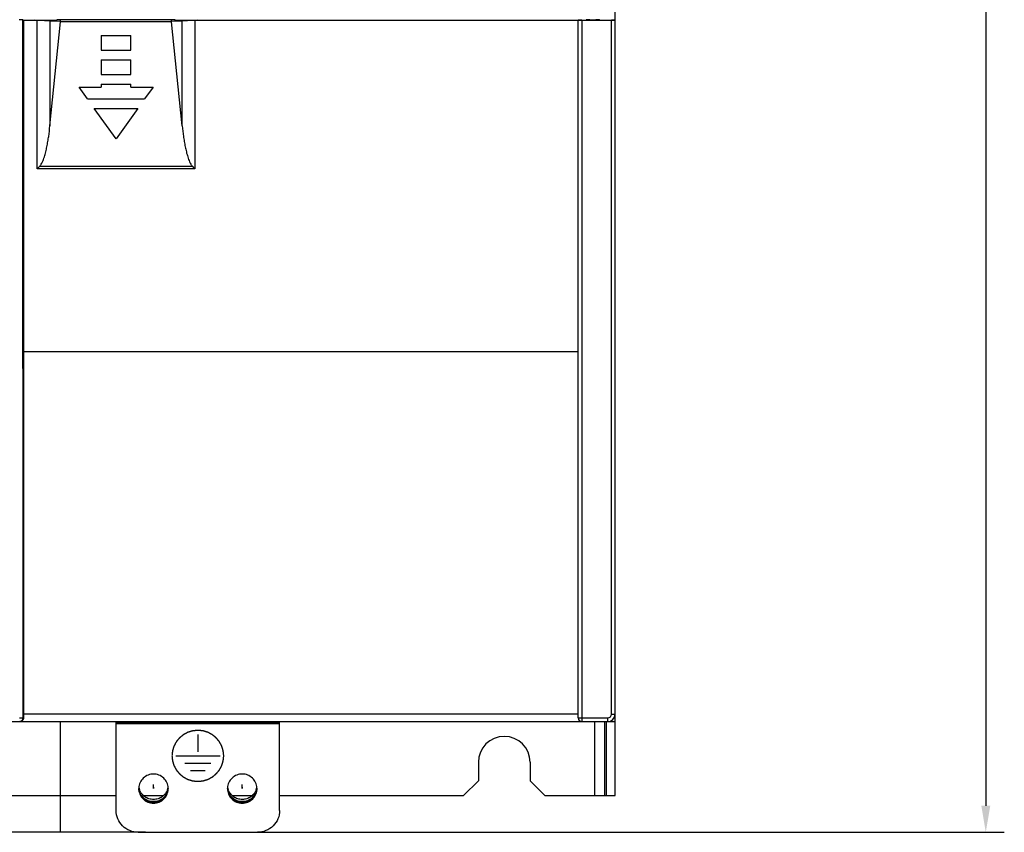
# Model space of a CAD drawing. Header units: millimetres. Extents: x 1117 to 38156, y -1945 to 7303.
# Tile 76 of 256: x 3436 to 3569, y 657 to 767. Entities that reach past the tile are written whole.
import ezdxf

# ---------------------------------------------------------------- set-up
doc = ezdxf.new("R2010")
doc.units = ezdxf.units.MM
doc.styles.get("Standard").update_dxf_attribs({"font": 'arial.ttf'})
doc.dimstyles.new('DIMSTYLE_1', dxfattribs={"dimtxt": 4.2, "dimasz": 3.6, "dimexe": 2.5, "dimexo": 0, "dimgap": 1.05, "dimtad": 1, "dimdsep": 46, "dimtxsty": 'Standard', "dimblk": '_FILLED', "dimblk1": '_FILLED', "dimblk2": '_FILLED', "dimcen": 0.09, "dimazin": 2, "dimtp": 0.01, "dimtm": 0.01, "dimtfac": 1, "dimtofl": 0, "dimtmove": 0, "dimatfit": 3, "dimldrblk": '_FILLED', "dimfxl": 0, "dimtolj": 1, "dimarcsym": 0})

# ---------------------------------------------------------------- blocks, each defined once
blk = doc.blocks.new('_FILLED')
at = {"color": 0, "linetype": 'ByBlock'}
blk.add_solid([(0, 0), (-1, 0.167), (-1, -0.167)], dxfattribs=at)
blk = doc.blocks.new('*D29')
at = {"color": 0, "linetype": 'Continuous', "lineweight": -2}
for p, q in [((3367.64, 962.3), (3317.08, 962.3)), ((3319.58, 958.7), (3319.58, 660.92)), ((3452.72, 657.32), (3317.08, 657.32))]:
    blk.add_line(p, q, dxfattribs=at)
at = {"layer": 'Defpoints', "color": 0, "linetype": 'Continuous'}
for p in [(3367.64, 962.3), (3319.58, 657.32), (3452.72, 657.32)]:
    blk.add_point(p, dxfattribs=at)
at = {"color": 0, "linetype": 'Continuous', "lineweight": -2, "xscale": 3.6, "yscale": 3.6, "zscale": 3.6}
for p, rotation in [((3319.58, 962.3), 90), ((3319.58, 657.32), 270)]:
    blk.add_blockref('_FILLED', p, dxfattribs=dict(at, rotation=rotation))
at = {"color": 0, "linetype": 'Continuous', "insert": (3305.2, 812.28), "char_height": 10, "width": 9.2531, "attachment_point": 2, "rotation": 90, "line_spacing_factor": 0.9}
blk.add_mtext('\\A1;304.97', dxfattribs=at)
blk = doc.blocks.new('*D82')
at = {"color": 0, "linetype": 'Continuous', "lineweight": -2}
for p, q in [((3516.24, 962.3), (3568.88, 962.3)), ((3566.38, 958.7), (3566.38, 660.92)), ((3467.87, 657.32), (3568.88, 657.32))]:
    blk.add_line(p, q, dxfattribs=at)
at = {"layer": 'Defpoints', "color": 0, "linetype": 'Continuous'}
for p in [(3516.24, 962.3), (3467.87, 657.32), (3566.38, 657.32)]:
    blk.add_point(p, dxfattribs=at)
at = {"color": 0, "linetype": 'Continuous', "lineweight": -2, "xscale": 3.6, "yscale": 3.6, "zscale": 3.6}
for p, rotation in [((3566.38, 962.3), 90), ((3566.38, 657.32), 270)]:
    blk.add_blockref('_FILLED', p, dxfattribs=dict(at, rotation=rotation))
at = {"color": 0, "linetype": 'Continuous', "insert": (3560.22, 809.81), "char_height": 10, "attachment_point": 5, "rotation": 90}
blk.add_mtext('\\A1;304.97', dxfattribs=at)

msp = doc.modelspace()

# ---------------------------------------------------------------- linework, layer by layer
at = {"linetype": 'Continuous'}
for p, q in [((3516.244, 767.172), (3516.244, 962.296)), ((3436.167, 672.796), (3436.139, 767.201)), ((3436.244, 767.096), (3436.139, 767.201)), ((3436.139, 767.182), (3437.744, 767.182)), ((3436.244, 767.096), (3436.244, 722.296)), ((3438.068, 767.096), (3436.244, 767.096)), ((3437.744, 767.182), (3437.744, 767.096)), ((3440.744, 767.116), (3437.744, 767.182)), ((3438.068, 747.052), (3438.068, 767.096)), ((3440.744, 767.05), (3440.744, 767.194)), ((3456.744, 767.194), (3440.744, 767.194)), ((3441.244, 766.928), (3441.244, 767.194)), ((3456.244, 766.928), (3456.244, 767.194)), ((3456.744, 767.05), (3456.744, 767.194)), ((3459.744, 767.182), (3456.744, 767.116)), ((3459.419, 767.096), (3459.419, 747.052)), ((3511.244, 767.096), (3459.419, 767.096)), ((3459.744, 767.096), (3459.744, 767.182)), ((3459.744, 767.182), (3512.322, 767.182)), ((3511.244, 672.796), (3511.244, 767.141)), ((3511.744, 767.15), (3515.744, 767.15)), ((3511.744, 767.15), (3511.744, 672.296)), ((3512.34, 767.2), (3512.322, 767.182)), ((3512.34, 767.15), (3512.34, 767.2)), ((3512.84, 767.208), (3513.647, 767.208)), ((3512.84, 767.208), (3512.84, 767.15)), ((3513.647, 767.15), (3513.647, 767.208)), ((3514.147, 767.2), (3514.147, 767.15)), ((3514.175, 767.172), (3514.147, 767.2)), ((3514.175, 767.172), (3516.244, 767.172)), ((3515.744, 673.296), (3515.744, 767.15)), ((3516.244, 662.296), (3516.244, 767.141)), ((3439.8, 767.078), (3439.8, 752.856)), ((3439.8, 767.078), (3441.244, 767.035)), ((3439.8, 752.856), (3441.244, 766.928)), ((3456.244, 766.928), (3441.244, 766.928)), ((3456.244, 767.035), (3457.687, 767.078)), ((3457.687, 752.856), (3456.244, 766.928)), ((3457.687, 752.856), (3457.687, 767.078)), ((3446.744, 765.096), (3446.744, 763.096)), ((3446.744, 765.096), (3450.744, 765.096)), ((3450.744, 763.096), (3450.744, 765.096)), ((3446.744, 763.096), (3450.744, 763.096)), ((3446.744, 761.802), (3446.744, 759.802)), ((3446.744, 761.802), (3450.744, 761.802)), ((3450.744, 759.802), (3450.744, 761.802)), ((3446.744, 759.802), (3450.744, 759.802)), ((3443.744, 758.096), (3446.744, 758.096)), ((3444.878, 756.508), (3443.744, 758.096)), ((3446.744, 758.508), (3446.744, 758.096)), ((3446.744, 758.508), (3450.744, 758.508)), ((3450.744, 758.096), (3450.744, 758.508)), ((3450.744, 758.096), (3453.744, 758.096)), ((3453.744, 758.096), (3452.609, 756.508)), ((3444.878, 756.508), (3452.609, 756.508)), ((3445.802, 755.214), (3451.685, 755.214)), ((3448.744, 751.096), (3445.802, 755.214)), ((3451.685, 755.214), (3448.744, 751.096)), ((3438.068, 747.052), (3438.418, 747.401)), ((3438.418, 747.401), (3459.069, 747.401)), ((3459.419, 747.052), (3459.069, 747.401)), ((3459.419, 747.052), (3438.068, 747.052)), ((3436.244, 722.296), (3436.212, 673.333)), ((3511.244, 722.296), (3436.244, 722.296)), ((3436.167, 672.796), (3436.214, 672.796)), ((3436.212, 673.333), (3511.244, 673.333)), ((3511.244, 672.796), (3515.244, 672.796)), ((3515.244, 672.296), (3515.244, 672.796)), ((3515.744, 673.296), (3516.244, 673.296)), ((3366.244, 672.296), (3516.244, 672.296)), ((3441.244, 657.324), (3441.244, 672.296)), ((3448.744, 660.278), (3448.744, 672.296)), ((3448.744, 672.203), (3470.869, 672.203)), ((3470.869, 671.99), (3448.744, 671.99)), ((3470.869, 660.278), (3470.869, 672.296)), ((3513.494, 662.296), (3513.494, 672.296)), ((3514.844, 662.296), (3514.844, 672.296)), ((3515.044, 672.296), (3515.044, 662.296)), ((3459.806, 670.568), (3459.806, 668.207)), ((3456.806, 667.664), (3462.806, 667.664)), ((3458.056, 666.679), (3461.556, 666.679)), ((3497.744, 666.796), (3497.744, 664.296)), ((3504.744, 666.796), (3504.744, 664.296)), ((3458.806, 665.694), (3460.806, 665.694)), ((3451.835, 663.407), (3451.833, 663.412)), ((3451.834, 663.407), (3451.833, 663.412)), ((3453.806, 663.267), (3453.806, 663.788)), ((3453.806, 663.441), (3453.806, 663.232)), ((3455.779, 663.412), (3455.778, 663.407)), ((3455.779, 663.412), (3455.778, 663.407)), ((3463.835, 663.407), (3463.833, 663.412)), ((3463.834, 663.407), (3463.833, 663.412)), ((3465.806, 663.267), (3465.806, 663.788)), ((3465.806, 663.441), (3465.806, 663.232)), ((3467.779, 663.412), (3467.778, 663.407)), ((3467.779, 663.412), (3467.778, 663.407)), ((3497.744, 664.296), (3495.744, 662.296)), ((3506.744, 662.296), (3504.744, 664.296)), ((3386.744, 662.296), (3448.744, 662.296)), ((3452.443, 662.296), (3455.169, 662.296)), ((3464.443, 662.296), (3467.169, 662.296)), ((3470.869, 662.296), (3495.744, 662.296)), ((3506.744, 662.296), (3516.244, 662.296)), ((3451.744, 657.324), (3467.869, 657.324))]:
    msp.add_line(p, q, dxfattribs=at)
for centre, radius, start, end in [((3435.667, 672.796), 0.5, 270.00467, 0.00467), ((3511.744, 672.796), 0.5, 180, 270), ((3515.244, 673.296), 1, 270, 0), ((3515.244, 673.296), 0.5, 270, 360), ((3501.244, 666.796), 3.5, 0, 180), ((3453.727, 663.232), 1.921, 176.86496, 179.99618), ((3453.752, 663.737), 1.946, 189.76367, 199.22016), ((3453.86, 663.737), 1.946, 340.77984, 350.24579), ((3453.885, 663.232), 1.921, 0.00382, 3.13471), ((3465.727, 663.232), 1.921, 176.86496, 179.99618), ((3465.752, 663.737), 1.946, 189.76367, 199.22016), ((3465.86, 663.737), 1.946, 340.77984, 350.24579), ((3465.885, 663.232), 1.921, 0.00382, 3.13471)]:
    msp.add_arc(centre, radius, start, end, dxfattribs=at)
for centre, major_axis, ratio, start_param, end_param in [((3435.639, 767.2), (0.5, 0), 0.017463, 0.0174613, 1.570807), ((3438.068, 767.061), (2, 0), 0.0174551, 0.5235988, 1.5707963), ((3459.419, 767.061), (2, 0), 0.0174551, 1.5707963, 2.6179939), ((3511.744, 767.141), (0.5, 0), 0.0174551, 1.5707963, 3.1415927), ((3512.84, 767.2), (0.5, 0), 0.0174551, 1.5707963, 3.1241394), ((3513.647, 767.2), (0.5, 0), 0.0174551, 0.0174533, 1.5707963), ((3515.744, 767.141), (0.5, 0), 0.0174551, 6.2831853, 7.8539816), ((3436.229, 673.296), (0, 1), 0.0174551, 1.533917, 2.0943951)]:
    msp.add_ellipse(centre, major_axis=major_axis, ratio=ratio, start_param=start_param, end_param=end_param, dxfattribs=at)
for points, knots in [([(3514.175, 767.172), (3514.175, 767.172), (3514.176, 767.17), (3514.177, 767.169), (3514.177, 767.168)], [0, 0, 0, 0, 0.4053197, 1, 1, 1, 1]), ([(3438.418, 747.401), (3438.502, 747.486), (3438.644, 747.68), (3438.804, 748), (3438.933, 748.332), (3439.088, 748.78), (3439.246, 749.351), (3439.396, 750.046), (3439.523, 750.745), (3439.668, 751.68), (3439.752, 752.386), (3439.8, 752.856)], [0, 0, 0, 0, 0.0627821, 0.1256304, 0.1881439, 0.2506599, 0.375625, 0.5005417, 0.6254308, 0.750302, 1, 1, 1, 1]), ([(3457.687, 752.856), (3457.735, 752.386), (3457.819, 751.68), (3457.964, 750.745), (3458.091, 750.046), (3458.241, 749.351), (3458.4, 748.78), (3458.554, 748.332), (3458.683, 748), (3458.843, 747.68), (3458.985, 747.486), (3459.069, 747.401)], [0, 0, 0, 0, 0.2496978, 0.3745689, 0.4994579, 0.6243745, 0.7493397, 0.8118554, 0.8743687, 0.9372181, 1, 1, 1, 1]), ([(3435.667, 672.787), (3435.731, 672.787), (3435.822, 672.787), (3435.939, 672.788), (3436.014, 672.789), (3436.075, 672.791), (3436.117, 672.792), (3436.142, 672.793), (3436.155, 672.794), (3436.162, 672.795), (3436.167, 672.795), (3436.167, 672.796)], [0, 0, 0, 0, 0.3785202, 0.5500042, 0.7006926, 0.8250487, 0.9185743, 0.9525112, 0.9774979, 0.9933602, 1, 1, 1, 1]), ([(3436.214, 672.796), (3436.215, 672.719), (3436.183, 672.574), (3436.058, 672.41), (3435.9, 672.316), (3435.785, 672.296), (3435.729, 672.296)], [0, 0, 0, 0, 0.299925, 0.5548039, 0.7833713, 1, 1, 1, 1]), ([(3463.306, 667.664), (3463.301, 667.72), (3463.292, 667.804), (3463.281, 667.915), (3463.273, 667.999), (3463.266, 668.069), (3463.26, 668.124), (3463.256, 668.166), (3463.253, 668.201), (3463.25, 668.229), (3463.248, 668.25), (3463.246, 668.271), (3463.244, 668.288), (3463.243, 668.302), (3463.242, 668.311), (3463.241, 668.318), (3463.24, 668.323), (3463.24, 668.327), (3463.24, 668.33), (3463.24, 668.332), (3463.239, 668.334), (3463.239, 668.335), (3463.239, 668.336), (3463.238, 668.339), (3463.236, 668.344), (3463.235, 668.349), (3463.233, 668.355), (3463.23, 668.364), (3463.226, 668.377), (3463.221, 668.394), (3463.215, 668.414), (3463.209, 668.434), (3463.2, 668.461), (3463.19, 668.495), (3463.178, 668.535), (3463.161, 668.588), (3463.141, 668.656), (3463.12, 668.723), (3463.104, 668.776), (3463.091, 668.817), (3463.081, 668.85), (3463.073, 668.877), (3463.067, 668.897), (3463.06, 668.917), (3463.055, 668.934), (3463.051, 668.947), (3463.049, 668.956), (3463.047, 668.962), (3463.045, 668.967), (3463.044, 668.972), (3463.043, 668.975), (3463.042, 668.978), (3463.041, 668.98), (3463.039, 668.983), (3463.037, 668.987), (3463.034, 668.991), (3463.031, 668.998), (3463.027, 669.005), (3463.02, 669.018), (3463.012, 669.033), (3463.002, 669.052), (3462.992, 669.07), (3462.979, 669.095), (3462.962, 669.126), (3462.942, 669.163), (3462.915, 669.213), (3462.882, 669.275), (3462.848, 669.336), (3462.821, 669.386), (3462.801, 669.423), (3462.785, 669.454), (3462.771, 669.479), (3462.761, 669.497), (3462.751, 669.516), (3462.743, 669.531), (3462.736, 669.544), (3462.732, 669.551), (3462.729, 669.558), (3462.726, 669.562), (3462.724, 669.566), (3462.723, 669.569), (3462.722, 669.57), (3462.721, 669.572), (3462.72, 669.573), (3462.719, 669.574), (3462.717, 669.576), (3462.714, 669.58), (3462.711, 669.584), (3462.706, 669.589), (3462.701, 669.596), (3462.691, 669.607), (3462.68, 669.621), (3462.666, 669.638), (3462.652, 669.654), (3462.634, 669.676), (3462.611, 669.704), (3462.584, 669.737), (3462.547, 669.781), (3462.501, 669.836), (3462.455, 669.892), (3462.419, 669.936), (3462.391, 669.969), (3462.368, 669.996), (3462.35, 670.019), (3462.336, 670.035), (3462.322, 670.052), (3462.311, 670.065), (3462.302, 670.076), (3462.296, 670.083), (3462.291, 670.089), (3462.288, 670.093), (3462.285, 670.096), (3462.283, 670.099), (3462.282, 670.1), (3462.281, 670.101), (3462.28, 670.102), (3462.279, 670.103), (3462.276, 670.105), (3462.273, 670.108), (3462.269, 670.111), (3462.263, 670.116), (3462.256, 670.121), (3462.245, 670.13), (3462.231, 670.141), (3462.215, 670.155), (3462.198, 670.168), (3462.176, 670.186), (3462.149, 670.208), (3462.116, 670.235), (3462.072, 670.27), (3462.017, 670.315), (3461.962, 670.359), (3461.918, 670.395), (3461.885, 670.422), (3461.858, 670.444), (3461.836, 670.462), (3461.819, 670.475), (3461.803, 670.488), (3461.789, 670.499), (3461.778, 670.508), (3461.771, 670.514), (3461.765, 670.518), (3461.761, 670.522), (3461.758, 670.524), (3461.755, 670.527), (3461.753, 670.528), (3461.751, 670.53), (3461.748, 670.531), (3461.744, 670.533), (3461.739, 670.536), (3461.733, 670.539), (3461.725, 670.543), (3461.712, 670.55), (3461.697, 670.558), (3461.678, 670.568), (3461.659, 670.578), (3461.634, 670.591), (3461.603, 670.608), (3461.565, 670.628), (3461.515, 670.654), (3461.452, 670.687), (3461.389, 670.72), (3461.339, 670.747), (3461.302, 670.767), (3461.27, 670.783), (3461.245, 670.797), (3461.226, 670.806), (3461.208, 670.816), (3461.192, 670.825), (3461.179, 670.831), (3461.171, 670.835), (3461.165, 670.839), (3461.16, 670.841), (3461.157, 670.843), (3461.153, 670.845), (3461.151, 670.846), (3461.149, 670.847), (3461.145, 670.848), (3461.141, 670.849), (3461.136, 670.851), (3461.129, 670.853), (3461.12, 670.855), (3461.107, 670.859), (3461.09, 670.865), (3461.069, 670.871), (3461.049, 670.877), (3461.022, 670.885), (3460.988, 670.895), (3460.947, 670.908), (3460.893, 670.924), (3460.824, 670.945), (3460.756, 670.965), (3460.702, 670.981), (3460.661, 670.994), (3460.627, 671.004), (3460.6, 671.012), (3460.58, 671.018), (3460.559, 671.024), (3460.542, 671.03), (3460.528, 671.034), (3460.52, 671.036), (3460.513, 671.038), (3460.508, 671.04), (3460.504, 671.041), (3460.501, 671.042), (3460.499, 671.042), (3460.498, 671.043), (3460.497, 671.043), (3460.495, 671.043), (3460.492, 671.043), (3460.487, 671.044), (3460.482, 671.044), (3460.474, 671.045), (3460.465, 671.046), (3460.451, 671.047), (3460.433, 671.049), (3460.411, 671.051), (3460.39, 671.053), (3460.361, 671.056), (3460.325, 671.06), (3460.282, 671.064), (3460.224, 671.07), (3460.152, 671.077), (3460.08, 671.084), (3460.022, 671.09), (3459.979, 671.094), (3459.943, 671.097), (3459.914, 671.1), (3459.893, 671.102), (3459.871, 671.104), (3459.853, 671.106), (3459.838, 671.108), (3459.829, 671.109), (3459.822, 671.109), (3459.817, 671.11), (3459.812, 671.11), (3459.809, 671.111), (3459.807, 671.111), (3459.806, 671.111), (3459.805, 671.111), (3459.803, 671.111), (3459.8, 671.11), (3459.795, 671.11), (3459.79, 671.109), (3459.783, 671.109), (3459.774, 671.108), (3459.76, 671.106), (3459.742, 671.105), (3459.721, 671.103), (3459.7, 671.101), (3459.672, 671.098), (3459.636, 671.094), (3459.594, 671.09), (3459.537, 671.085), (3459.466, 671.078), (3459.395, 671.071), (3459.339, 671.066), (3459.296, 671.062), (3459.261, 671.058), (3459.232, 671.055), (3459.211, 671.053), (3459.19, 671.051), (3459.172, 671.05), (3459.158, 671.048), (3459.149, 671.047), (3459.142, 671.047), (3459.137, 671.046), (3459.132, 671.046), (3459.129, 671.045), (3459.126, 671.045), (3459.124, 671.044), (3459.12, 671.043), (3459.116, 671.042), (3459.111, 671.041), (3459.104, 671.039), (3459.096, 671.036), (3459.082, 671.032), (3459.065, 671.027), (3459.044, 671.021), (3459.024, 671.015), (3458.997, 671.007), (3458.963, 670.997), (3458.922, 670.984), (3458.867, 670.968), (3458.799, 670.948), (3458.731, 670.928), (3458.677, 670.912), (3458.636, 670.899), (3458.602, 670.889), (3458.574, 670.881), (3458.554, 670.875), (3458.534, 670.869), (3458.517, 670.864), (3458.503, 670.86), (3458.494, 670.857), (3458.488, 670.855), (3458.483, 670.854), (3458.478, 670.853), (3458.475, 670.852), (3458.472, 670.851), (3458.47, 670.85), (3458.467, 670.848), (3458.463, 670.846), (3458.458, 670.843), (3458.452, 670.84), (3458.444, 670.836), (3458.431, 670.829), (3458.416, 670.821), (3458.397, 670.811), (3458.378, 670.801), (3458.353, 670.788), (3458.322, 670.772), (3458.284, 670.752), (3458.234, 670.726), (3458.171, 670.693), (3458.108, 670.66), (3458.058, 670.634), (3458.02, 670.614), (3457.989, 670.597), (3457.963, 670.584), (3457.945, 670.574), (3457.926, 670.565), (3457.91, 670.556), (3457.897, 670.55), (3457.89, 670.546), (3457.883, 670.542), (3457.879, 670.54), (3457.875, 670.538), (3457.872, 670.536), (3457.87, 670.536), (3457.869, 670.535), (3457.868, 670.534), (3457.867, 670.533), (3457.864, 670.531), (3457.861, 670.528), (3457.857, 670.525), (3457.851, 670.52), (3457.844, 670.515), (3457.833, 670.506), (3457.819, 670.494), (3457.802, 670.481), (3457.785, 670.467), (3457.763, 670.449), (3457.735, 670.427), (3457.701, 670.399), (3457.656, 670.363), (3457.6, 670.318), (3457.544, 670.273), (3457.499, 670.237), (3457.466, 670.21), (3457.438, 670.187), (3457.415, 670.169), (3457.398, 670.156), (3457.382, 670.142), (3457.368, 670.131), (3457.356, 670.122), (3457.349, 670.116), (3457.344, 670.111), (3457.34, 670.108), (3457.336, 670.105), (3457.334, 670.103), (3457.332, 670.102), (3457.331, 670.101), (3457.33, 670.1), (3457.329, 670.099), (3457.327, 670.097), (3457.324, 670.093), (3457.321, 670.089), (3457.317, 670.084), (3457.311, 670.077), (3457.302, 670.066), (3457.291, 670.053), (3457.277, 670.036), (3457.263, 670.02), (3457.245, 669.998), (3457.223, 669.971), (3457.196, 669.939), (3457.16, 669.896), (3457.114, 669.841), (3457.069, 669.787), (3457.033, 669.744), (3457.006, 669.711), (3456.983, 669.684), (3456.965, 669.663), (3456.952, 669.646), (3456.938, 669.63), (3456.927, 669.617), (3456.918, 669.606), (3456.912, 669.599), (3456.908, 669.594), (3456.904, 669.59), (3456.902, 669.586), (3456.899, 669.584), (3456.897, 669.582), (3456.896, 669.579), (3456.895, 669.576), (3456.893, 669.572), (3456.89, 669.568), (3456.887, 669.561), (3456.882, 669.554), (3456.876, 669.541), (3456.867, 669.526), (3456.857, 669.507), (3456.847, 669.489), (3456.834, 669.464), (3456.817, 669.433), (3456.797, 669.396), (3456.77, 669.347), (3456.736, 669.285), (3456.703, 669.223), (3456.676, 669.174), (3456.656, 669.137), (3456.639, 669.106), (3456.625, 669.081), (3456.615, 669.063), (3456.605, 669.044), (3456.597, 669.029), (3456.59, 669.016), (3456.586, 669.009), (3456.582, 669.003), (3456.58, 668.998), (3456.578, 668.994), (3456.576, 668.991), (3456.575, 668.989), (3456.574, 668.986), (3456.573, 668.983), (3456.572, 668.979), (3456.57, 668.974), (3456.568, 668.967), (3456.565, 668.958), (3456.561, 668.945), (3456.556, 668.928), (3456.55, 668.908), (3456.544, 668.888), (3456.535, 668.861), (3456.525, 668.828), (3456.512, 668.788), (3456.496, 668.734), (3456.475, 668.667), (3456.454, 668.6), (3456.438, 668.546), (3456.425, 668.506), (3456.415, 668.473), (3456.406, 668.446), (3456.4, 668.426), (3456.394, 668.406), (3456.389, 668.389), (3456.384, 668.375), (3456.382, 668.367), (3456.38, 668.36), (3456.378, 668.355), (3456.377, 668.351), (3456.376, 668.348), (3456.376, 668.347), (3456.375, 668.345), (3456.375, 668.344), (3456.375, 668.342), (3456.374, 668.339), (3456.374, 668.335), (3456.373, 668.329), (3456.373, 668.322), (3456.372, 668.313), (3456.37, 668.299), (3456.369, 668.281), (3456.366, 668.26), (3456.364, 668.239), (3456.361, 668.21), (3456.358, 668.175), (3456.354, 668.132), (3456.348, 668.076), (3456.341, 668.005), (3456.332, 667.92), (3456.32, 667.806), (3456.312, 667.721), (3456.306, 667.664)], [0, 0, 0, 0, 0.015625, 0.0234375, 0.03125, 0.0390625, 0.0429688, 0.046875, 0.0507812, 0.0527344, 0.0546875, 0.0566406, 0.0585938, 0.0595703, 0.0605469, 0.0610352, 0.0615234, 0.0620117, 0.0622559, 0.0623779, 0.0625, 0.0626221, 0.0627441, 0.0629883, 0.0634766, 0.0639648, 0.0644531, 0.0654297, 0.0664062, 0.0683594, 0.0703125, 0.0722656, 0.0742188, 0.078125, 0.0820312, 0.0859375, 0.09375, 0.1015625, 0.1054688, 0.109375, 0.1132812, 0.1152344, 0.1171875, 0.1191406, 0.1210938, 0.1220703, 0.1230469, 0.1235352, 0.1240234, 0.1245117, 0.1247559, 0.125, 0.1252441, 0.1254883, 0.1259766, 0.1264648, 0.1269531, 0.1279297, 0.1289062, 0.1308594, 0.1328125, 0.1347656, 0.1367188, 0.140625, 0.1445312, 0.1484375, 0.15625, 0.1640625, 0.1679688, 0.171875, 0.1757812, 0.1777344, 0.1796875, 0.1816406, 0.1835938, 0.1845703, 0.1855469, 0.1860352, 0.1865234, 0.1870117, 0.1872559, 0.1873779, 0.1875, 0.1876221, 0.1877441, 0.1879883, 0.1884766, 0.1889648, 0.1894531, 0.1904297, 0.1914062, 0.1933594, 0.1953125, 0.1972656, 0.1992188, 0.203125, 0.2070312, 0.2109375, 0.21875, 0.2265625, 0.2304688, 0.234375, 0.2382812, 0.2402344, 0.2421875, 0.2441406, 0.2460938, 0.2470703, 0.2480469, 0.2485352, 0.2490234, 0.2495117, 0.2497559, 0.2498779, 0.25, 0.2501221, 0.2502441, 0.2504883, 0.2509766, 0.2514648, 0.2519531, 0.2529297, 0.2539062, 0.2558594, 0.2578125, 0.2597656, 0.2617188, 0.265625, 0.2695312, 0.2734375, 0.28125, 0.2890625, 0.2929688, 0.296875, 0.3007812, 0.3027344, 0.3046875, 0.3066406, 0.3085938, 0.3095703, 0.3105469, 0.3110352, 0.3115234, 0.3120117, 0.3122559, 0.3125, 0.3127441, 0.3129883, 0.3134766, 0.3139648, 0.3144531, 0.3154297, 0.3164062, 0.3183594, 0.3203125, 0.3222656, 0.3242188, 0.328125, 0.3320312, 0.3359375, 0.34375, 0.3515625, 0.3554688, 0.359375, 0.3632812, 0.3652344, 0.3671875, 0.3691406, 0.3710938, 0.3720703, 0.3730469, 0.3735352, 0.3740234, 0.3745117, 0.3747559, 0.375, 0.3752441, 0.3754883, 0.3759766, 0.3764648, 0.3769531, 0.3779297, 0.3789062, 0.3808594, 0.3828125, 0.3847656, 0.3867188, 0.390625, 0.3945312, 0.3984375, 0.40625, 0.4140625, 0.4179688, 0.421875, 0.4257812, 0.4277344, 0.4296875, 0.4316406, 0.4335938, 0.4345703, 0.4355469, 0.4360352, 0.4365234, 0.4370117, 0.4372559, 0.4373779, 0.4375, 0.4376221, 0.4377441, 0.4379883, 0.4384766, 0.4389648, 0.4394531, 0.4404297, 0.4414062, 0.4433594, 0.4453125, 0.4472656, 0.4492188, 0.453125, 0.4570312, 0.4609375, 0.46875, 0.4765625, 0.4804688, 0.484375, 0.4882812, 0.4902344, 0.4921875, 0.4941406, 0.4960938, 0.4970703, 0.4980469, 0.4985352, 0.4990234, 0.4995117, 0.4997559, 0.4998779, 0.5, 0.5001221, 0.5002441, 0.5004883, 0.5009766, 0.5014648, 0.5019531, 0.5029297, 0.5039062, 0.5058594, 0.5078125, 0.5097656, 0.5117188, 0.515625, 0.5195312, 0.5234375, 0.53125, 0.5390625, 0.5429688, 0.546875, 0.5507812, 0.5527344, 0.5546875, 0.5566406, 0.5585938, 0.5595703, 0.5605469, 0.5610352, 0.5615234, 0.5620117, 0.5622559, 0.5625, 0.5627441, 0.5629883, 0.5634766, 0.5639648, 0.5644531, 0.5654297, 0.5664062, 0.5683594, 0.5703125, 0.5722656, 0.5742188, 0.578125, 0.5820312, 0.5859375, 0.59375, 0.6015625, 0.6054688, 0.609375, 0.6132812, 0.6152344, 0.6171875, 0.6191406, 0.6210938, 0.6220703, 0.6230469, 0.6235352, 0.6240234, 0.6245117, 0.6247559, 0.625, 0.6252441, 0.6254883, 0.6259766, 0.6264648, 0.6269531, 0.6279297, 0.6289062, 0.6308594, 0.6328125, 0.6347656, 0.6367188, 0.640625, 0.6445312, 0.6484375, 0.65625, 0.6640625, 0.6679688, 0.671875, 0.6757812, 0.6777344, 0.6796875, 0.6816406, 0.6835938, 0.6845703, 0.6855469, 0.6860352, 0.6865234, 0.6870117, 0.6872559, 0.6873779, 0.6875, 0.6876221, 0.6877441, 0.6879883, 0.6884766, 0.6889648, 0.6894531, 0.6904297, 0.6914062, 0.6933594, 0.6953125, 0.6972656, 0.6992188, 0.703125, 0.7070312, 0.7109375, 0.71875, 0.7265625, 0.7304688, 0.734375, 0.7382812, 0.7402344, 0.7421875, 0.7441406, 0.7460938, 0.7470703, 0.7480469, 0.7485352, 0.7490234, 0.7495117, 0.7497559, 0.7498779, 0.75, 0.7501221, 0.7502441, 0.7504883, 0.7509766, 0.7514648, 0.7519531, 0.7529297, 0.7539062, 0.7558594, 0.7578125, 0.7597656, 0.7617188, 0.765625, 0.7695312, 0.7734375, 0.78125, 0.7890625, 0.7929688, 0.796875, 0.8007812, 0.8027344, 0.8046875, 0.8066406, 0.8085938, 0.8095703, 0.8105469, 0.8110352, 0.8115234, 0.8120117, 0.8122559, 0.8125, 0.8127441, 0.8129883, 0.8134766, 0.8139648, 0.8144531, 0.8154297, 0.8164062, 0.8183594, 0.8203125, 0.8222656, 0.8242188, 0.828125, 0.8320312, 0.8359375, 0.84375, 0.8515625, 0.8554688, 0.859375, 0.8632812, 0.8652344, 0.8671875, 0.8691406, 0.8710938, 0.8720703, 0.8730469, 0.8735352, 0.8740234, 0.8745117, 0.8747559, 0.875, 0.8752441, 0.8754883, 0.8759766, 0.8764648, 0.8769531, 0.8779297, 0.8789062, 0.8808594, 0.8828125, 0.8847656, 0.8867188, 0.890625, 0.8945312, 0.8984375, 0.90625, 0.9140625, 0.9179688, 0.921875, 0.9257812, 0.9277344, 0.9296875, 0.9316406, 0.9335938, 0.9345703, 0.9355469, 0.9360352, 0.9365234, 0.9370117, 0.9372559, 0.9373779, 0.9375, 0.9376221, 0.9377441, 0.9379883, 0.9384766, 0.9389648, 0.9394531, 0.9404297, 0.9414062, 0.9433594, 0.9453125, 0.9472656, 0.9492188, 0.953125, 0.9570312, 0.9609375, 0.96875, 0.9765625, 0.984375, 1, 1, 1, 1]), ([(3456.306, 667.664), (3456.312, 667.608), (3456.32, 667.525), (3456.331, 667.413), (3456.339, 667.329), (3456.346, 667.26), (3456.352, 667.204), (3456.356, 667.162), (3456.36, 667.127), (3456.362, 667.099), (3456.364, 667.078), (3456.366, 667.057), (3456.368, 667.04), (3456.37, 667.026), (3456.37, 667.017), (3456.371, 667.01), (3456.372, 667.005), (3456.372, 667.001), (3456.372, 666.998), (3456.373, 666.996), (3456.373, 666.995), (3456.373, 666.993), (3456.374, 666.992), (3456.375, 666.989), (3456.376, 666.984), (3456.377, 666.979), (3456.379, 666.973), (3456.382, 666.964), (3456.386, 666.951), (3456.391, 666.934), (3456.397, 666.914), (3456.404, 666.894), (3456.412, 666.867), (3456.422, 666.834), (3456.434, 666.793), (3456.451, 666.74), (3456.471, 666.673), (3456.492, 666.605), (3456.508, 666.552), (3456.521, 666.512), (3456.531, 666.478), (3456.539, 666.451), (3456.545, 666.431), (3456.552, 666.411), (3456.557, 666.394), (3456.561, 666.381), (3456.563, 666.372), (3456.566, 666.366), (3456.567, 666.361), (3456.568, 666.356), (3456.569, 666.353), (3456.57, 666.35), (3456.571, 666.348), (3456.573, 666.345), (3456.575, 666.341), (3456.578, 666.337), (3456.581, 666.33), (3456.585, 666.323), (3456.592, 666.31), (3456.6, 666.295), (3456.61, 666.276), (3456.62, 666.258), (3456.634, 666.233), (3456.65, 666.202), (3456.67, 666.165), (3456.697, 666.115), (3456.73, 666.054), (3456.764, 665.992), (3456.791, 665.942), (3456.811, 665.905), (3456.827, 665.874), (3456.841, 665.849), (3456.851, 665.831), (3456.861, 665.812), (3456.869, 665.797), (3456.876, 665.784), (3456.88, 665.777), (3456.883, 665.771), (3456.886, 665.766), (3456.888, 665.762), (3456.889, 665.759), (3456.89, 665.758), (3456.891, 665.757), (3456.892, 665.756), (3456.893, 665.754), (3456.895, 665.752), (3456.898, 665.748), (3456.901, 665.744), (3456.906, 665.739), (3456.911, 665.732), (3456.921, 665.721), (3456.932, 665.707), (3456.946, 665.69), (3456.96, 665.674), (3456.978, 665.652), (3457.001, 665.624), (3457.028, 665.591), (3457.065, 665.547), (3457.111, 665.492), (3457.157, 665.436), (3457.194, 665.392), (3457.221, 665.359), (3457.244, 665.332), (3457.262, 665.31), (3457.276, 665.293), (3457.29, 665.276), (3457.301, 665.263), (3457.311, 665.252), (3457.316, 665.245), (3457.321, 665.239), (3457.324, 665.235), (3457.327, 665.232), (3457.329, 665.229), (3457.33, 665.228), (3457.331, 665.227), (3457.332, 665.226), (3457.334, 665.225), (3457.336, 665.223), (3457.339, 665.22), (3457.344, 665.217), (3457.349, 665.212), (3457.356, 665.207), (3457.367, 665.198), (3457.381, 665.187), (3457.397, 665.173), (3457.414, 665.16), (3457.436, 665.142), (3457.463, 665.12), (3457.496, 665.093), (3457.54, 665.058), (3457.595, 665.013), (3457.65, 664.969), (3457.694, 664.933), (3457.727, 664.907), (3457.755, 664.884), (3457.777, 664.866), (3457.793, 664.853), (3457.81, 664.84), (3457.823, 664.829), (3457.834, 664.82), (3457.841, 664.814), (3457.847, 664.81), (3457.851, 664.806), (3457.854, 664.804), (3457.857, 664.801), (3457.859, 664.8), (3457.861, 664.799), (3457.865, 664.797), (3457.868, 664.795), (3457.873, 664.792), (3457.879, 664.789), (3457.887, 664.785), (3457.9, 664.778), (3457.915, 664.77), (3457.934, 664.76), (3457.953, 664.75), (3457.978, 664.737), (3458.01, 664.72), (3458.047, 664.7), (3458.097, 664.674), (3458.16, 664.641), (3458.223, 664.608), (3458.273, 664.581), (3458.311, 664.561), (3458.342, 664.545), (3458.367, 664.532), (3458.386, 664.522), (3458.405, 664.512), (3458.42, 664.503), (3458.433, 664.497), (3458.441, 664.493), (3458.447, 664.489), (3458.452, 664.487), (3458.456, 664.485), (3458.459, 664.483), (3458.461, 664.482), (3458.464, 664.481), (3458.467, 664.48), (3458.471, 664.479), (3458.476, 664.477), (3458.483, 664.475), (3458.492, 664.473), (3458.505, 664.469), (3458.522, 664.463), (3458.543, 664.457), (3458.563, 664.451), (3458.59, 664.443), (3458.624, 664.433), (3458.665, 664.42), (3458.72, 664.404), (3458.788, 664.384), (3458.856, 664.363), (3458.91, 664.347), (3458.951, 664.334), (3458.985, 664.324), (3459.012, 664.316), (3459.033, 664.31), (3459.053, 664.304), (3459.07, 664.299), (3459.084, 664.294), (3459.092, 664.292), (3459.099, 664.29), (3459.104, 664.288), (3459.108, 664.287), (3459.111, 664.286), (3459.113, 664.286), (3459.114, 664.285), (3459.116, 664.285), (3459.117, 664.285), (3459.121, 664.285), (3459.125, 664.284), (3459.13, 664.284), (3459.138, 664.283), (3459.147, 664.282), (3459.161, 664.281), (3459.179, 664.279), (3459.201, 664.277), (3459.222, 664.275), (3459.251, 664.272), (3459.287, 664.268), (3459.33, 664.264), (3459.388, 664.258), (3459.46, 664.251), (3459.532, 664.244), (3459.59, 664.238), (3459.633, 664.234), (3459.669, 664.231), (3459.698, 664.228), (3459.72, 664.226), (3459.741, 664.224), (3459.759, 664.222), (3459.774, 664.22), (3459.783, 664.22), (3459.79, 664.219), (3459.795, 664.218), (3459.8, 664.218), (3459.803, 664.218), (3459.805, 664.217), (3459.806, 664.217), (3459.807, 664.217), (3459.809, 664.217), (3459.812, 664.218), (3459.817, 664.218), (3459.822, 664.219), (3459.829, 664.219), (3459.838, 664.22), (3459.852, 664.222), (3459.87, 664.223), (3459.891, 664.225), (3459.912, 664.227), (3459.941, 664.23), (3459.976, 664.234), (3460.019, 664.238), (3460.075, 664.243), (3460.146, 664.25), (3460.217, 664.257), (3460.273, 664.262), (3460.316, 664.266), (3460.351, 664.27), (3460.38, 664.273), (3460.401, 664.275), (3460.422, 664.277), (3460.44, 664.278), (3460.454, 664.28), (3460.463, 664.281), (3460.47, 664.281), (3460.475, 664.282), (3460.48, 664.282), (3460.483, 664.283), (3460.486, 664.283), (3460.488, 664.284), (3460.492, 664.285), (3460.496, 664.286), (3460.501, 664.287), (3460.508, 664.289), (3460.517, 664.292), (3460.53, 664.296), (3460.547, 664.301), (3460.568, 664.307), (3460.588, 664.313), (3460.615, 664.321), (3460.649, 664.331), (3460.69, 664.344), (3460.745, 664.36), (3460.813, 664.38), (3460.881, 664.4), (3460.935, 664.417), (3460.976, 664.429), (3461.01, 664.439), (3461.038, 664.447), (3461.058, 664.453), (3461.079, 664.459), (3461.096, 664.464), (3461.109, 664.468), (3461.118, 664.471), (3461.124, 664.473), (3461.13, 664.474), (3461.134, 664.475), (3461.137, 664.477), (3461.14, 664.477), (3461.142, 664.479), (3461.145, 664.48), (3461.149, 664.482), (3461.154, 664.485), (3461.16, 664.488), (3461.168, 664.492), (3461.181, 664.499), (3461.196, 664.507), (3461.215, 664.517), (3461.234, 664.527), (3461.259, 664.54), (3461.291, 664.556), (3461.328, 664.576), (3461.379, 664.602), (3461.441, 664.635), (3461.504, 664.668), (3461.554, 664.694), (3461.592, 664.714), (3461.624, 664.731), (3461.649, 664.744), (3461.668, 664.754), (3461.686, 664.763), (3461.702, 664.772), (3461.715, 664.778), (3461.723, 664.782), (3461.729, 664.786), (3461.734, 664.788), (3461.737, 664.79), (3461.74, 664.792), (3461.742, 664.793), (3461.743, 664.793), (3461.744, 664.794), (3461.745, 664.795), (3461.748, 664.797), (3461.751, 664.8), (3461.756, 664.803), (3461.761, 664.808), (3461.768, 664.813), (3461.779, 664.822), (3461.793, 664.834), (3461.81, 664.847), (3461.827, 664.861), (3461.849, 664.879), (3461.877, 664.902), (3461.911, 664.929), (3461.956, 664.965), (3462.012, 665.01), (3462.068, 665.055), (3462.113, 665.091), (3462.146, 665.118), (3462.174, 665.141), (3462.197, 665.159), (3462.214, 665.173), (3462.23, 665.186), (3462.245, 665.197), (3462.256, 665.206), (3462.263, 665.212), (3462.268, 665.217), (3462.273, 665.22), (3462.276, 665.223), (3462.278, 665.225), (3462.28, 665.226), (3462.281, 665.227), (3462.282, 665.228), (3462.283, 665.229), (3462.285, 665.232), (3462.288, 665.235), (3462.291, 665.239), (3462.296, 665.244), (3462.301, 665.251), (3462.31, 665.262), (3462.322, 665.275), (3462.335, 665.292), (3462.349, 665.308), (3462.367, 665.33), (3462.389, 665.357), (3462.416, 665.389), (3462.453, 665.433), (3462.498, 665.487), (3462.543, 665.541), (3462.579, 665.584), (3462.606, 665.617), (3462.629, 665.644), (3462.647, 665.665), (3462.66, 665.682), (3462.674, 665.698), (3462.685, 665.711), (3462.694, 665.722), (3462.7, 665.729), (3462.704, 665.734), (3462.708, 665.738), (3462.711, 665.742), (3462.713, 665.745), (3462.715, 665.746), (3462.716, 665.749), (3462.717, 665.752), (3462.72, 665.756), (3462.722, 665.76), (3462.725, 665.767), (3462.73, 665.774), (3462.736, 665.787), (3462.745, 665.802), (3462.755, 665.821), (3462.765, 665.839), (3462.778, 665.864), (3462.795, 665.895), (3462.815, 665.932), (3462.842, 665.981), (3462.876, 666.043), (3462.91, 666.105), (3462.936, 666.154), (3462.957, 666.191), (3462.973, 666.222), (3462.987, 666.247), (3462.997, 666.265), (3463.007, 666.284), (3463.015, 666.299), (3463.022, 666.312), (3463.026, 666.319), (3463.03, 666.326), (3463.032, 666.33), (3463.034, 666.334), (3463.036, 666.337), (3463.037, 666.339), (3463.038, 666.342), (3463.039, 666.345), (3463.04, 666.349), (3463.042, 666.355), (3463.044, 666.361), (3463.047, 666.37), (3463.051, 666.383), (3463.056, 666.4), (3463.062, 666.42), (3463.069, 666.44), (3463.077, 666.467), (3463.087, 666.5), (3463.1, 666.54), (3463.116, 666.594), (3463.137, 666.661), (3463.158, 666.728), (3463.175, 666.782), (3463.187, 666.822), (3463.197, 666.855), (3463.206, 666.882), (3463.212, 666.902), (3463.218, 666.922), (3463.223, 666.939), (3463.228, 666.953), (3463.23, 666.961), (3463.232, 666.968), (3463.234, 666.973), (3463.235, 666.977), (3463.236, 666.98), (3463.237, 666.981), (3463.237, 666.983), (3463.237, 666.984), (3463.237, 666.986), (3463.238, 666.989), (3463.238, 666.993), (3463.239, 666.999), (3463.239, 667.006), (3463.24, 667.015), (3463.242, 667.029), (3463.243, 667.047), (3463.246, 667.068), (3463.248, 667.089), (3463.251, 667.118), (3463.254, 667.153), (3463.259, 667.196), (3463.264, 667.252), (3463.272, 667.323), (3463.28, 667.409), (3463.292, 667.522), (3463.3, 667.607), (3463.306, 667.664)], [0, 0, 0, 0, 0.015625, 0.0234375, 0.03125, 0.0390625, 0.0429688, 0.046875, 0.0507812, 0.0527344, 0.0546875, 0.0566406, 0.0585938, 0.0595703, 0.0605469, 0.0610352, 0.0615234, 0.0620117, 0.0622559, 0.0623779, 0.0625, 0.0626221, 0.0627441, 0.0629883, 0.0634766, 0.0639648, 0.0644531, 0.0654297, 0.0664062, 0.0683594, 0.0703125, 0.0722656, 0.0742188, 0.078125, 0.0820312, 0.0859375, 0.09375, 0.1015625, 0.1054688, 0.109375, 0.1132812, 0.1152344, 0.1171875, 0.1191406, 0.1210938, 0.1220703, 0.1230469, 0.1235352, 0.1240234, 0.1245117, 0.1247559, 0.125, 0.1252441, 0.1254883, 0.1259766, 0.1264648, 0.1269531, 0.1279297, 0.1289062, 0.1308594, 0.1328125, 0.1347656, 0.1367188, 0.140625, 0.1445312, 0.1484375, 0.15625, 0.1640625, 0.1679688, 0.171875, 0.1757812, 0.1777344, 0.1796875, 0.1816406, 0.1835938, 0.1845703, 0.1855469, 0.1860352, 0.1865234, 0.1870117, 0.1872559, 0.1873779, 0.1875, 0.1876221, 0.1877441, 0.1879883, 0.1884766, 0.1889648, 0.1894531, 0.1904297, 0.1914062, 0.1933594, 0.1953125, 0.1972656, 0.1992188, 0.203125, 0.2070312, 0.2109375, 0.21875, 0.2265625, 0.2304688, 0.234375, 0.2382812, 0.2402344, 0.2421875, 0.2441406, 0.2460938, 0.2470703, 0.2480469, 0.2485352, 0.2490234, 0.2495117, 0.2497559, 0.2498779, 0.25, 0.2501221, 0.2502441, 0.2504883, 0.2509766, 0.2514648, 0.2519531, 0.2529297, 0.2539062, 0.2558594, 0.2578125, 0.2597656, 0.2617188, 0.265625, 0.2695312, 0.2734375, 0.28125, 0.2890625, 0.2929688, 0.296875, 0.3007812, 0.3027344, 0.3046875, 0.3066406, 0.3085938, 0.3095703, 0.3105469, 0.3110352, 0.3115234, 0.3120117, 0.3122559, 0.3125, 0.3127441, 0.3129883, 0.3134766, 0.3139648, 0.3144531, 0.3154297, 0.3164062, 0.3183594, 0.3203125, 0.3222656, 0.3242188, 0.328125, 0.3320312, 0.3359375, 0.34375, 0.3515625, 0.3554688, 0.359375, 0.3632812, 0.3652344, 0.3671875, 0.3691406, 0.3710938, 0.3720703, 0.3730469, 0.3735352, 0.3740234, 0.3745117, 0.3747559, 0.375, 0.3752441, 0.3754883, 0.3759766, 0.3764648, 0.3769531, 0.3779297, 0.3789062, 0.3808594, 0.3828125, 0.3847656, 0.3867188, 0.390625, 0.3945312, 0.3984375, 0.40625, 0.4140625, 0.4179688, 0.421875, 0.4257812, 0.4277344, 0.4296875, 0.4316406, 0.4335938, 0.4345703, 0.4355469, 0.4360352, 0.4365234, 0.4370117, 0.4372559, 0.4373779, 0.4375, 0.4376221, 0.4377441, 0.4379883, 0.4384766, 0.4389648, 0.4394531, 0.4404297, 0.4414062, 0.4433594, 0.4453125, 0.4472656, 0.4492188, 0.453125, 0.4570312, 0.4609375, 0.46875, 0.4765625, 0.4804688, 0.484375, 0.4882812, 0.4902344, 0.4921875, 0.4941406, 0.4960938, 0.4970703, 0.4980469, 0.4985352, 0.4990234, 0.4995117, 0.4997559, 0.4998779, 0.5, 0.5001221, 0.5002441, 0.5004883, 0.5009766, 0.5014648, 0.5019531, 0.5029297, 0.5039062, 0.5058594, 0.5078125, 0.5097656, 0.5117188, 0.515625, 0.5195312, 0.5234375, 0.53125, 0.5390625, 0.5429688, 0.546875, 0.5507812, 0.5527344, 0.5546875, 0.5566406, 0.5585938, 0.5595703, 0.5605469, 0.5610352, 0.5615234, 0.5620117, 0.5622559, 0.5625, 0.5627441, 0.5629883, 0.5634766, 0.5639648, 0.5644531, 0.5654297, 0.5664062, 0.5683594, 0.5703125, 0.5722656, 0.5742188, 0.578125, 0.5820312, 0.5859375, 0.59375, 0.6015625, 0.6054688, 0.609375, 0.6132812, 0.6152344, 0.6171875, 0.6191406, 0.6210938, 0.6220703, 0.6230469, 0.6235352, 0.6240234, 0.6245117, 0.6247559, 0.625, 0.6252441, 0.6254883, 0.6259766, 0.6264648, 0.6269531, 0.6279297, 0.6289062, 0.6308594, 0.6328125, 0.6347656, 0.6367188, 0.640625, 0.6445312, 0.6484375, 0.65625, 0.6640625, 0.6679688, 0.671875, 0.6757812, 0.6777344, 0.6796875, 0.6816406, 0.6835938, 0.6845703, 0.6855469, 0.6860352, 0.6865234, 0.6870117, 0.6872559, 0.6873779, 0.6875, 0.6876221, 0.6877441, 0.6879883, 0.6884766, 0.6889648, 0.6894531, 0.6904297, 0.6914062, 0.6933594, 0.6953125, 0.6972656, 0.6992188, 0.703125, 0.7070312, 0.7109375, 0.71875, 0.7265625, 0.7304688, 0.734375, 0.7382812, 0.7402344, 0.7421875, 0.7441406, 0.7460938, 0.7470703, 0.7480469, 0.7485352, 0.7490234, 0.7495117, 0.7497559, 0.7498779, 0.75, 0.7501221, 0.7502441, 0.7504883, 0.7509766, 0.7514648, 0.7519531, 0.7529297, 0.7539062, 0.7558594, 0.7578125, 0.7597656, 0.7617188, 0.765625, 0.7695312, 0.7734375, 0.78125, 0.7890625, 0.7929688, 0.796875, 0.8007812, 0.8027344, 0.8046875, 0.8066406, 0.8085938, 0.8095703, 0.8105469, 0.8110352, 0.8115234, 0.8120117, 0.8122559, 0.8125, 0.8127441, 0.8129883, 0.8134766, 0.8139648, 0.8144531, 0.8154297, 0.8164062, 0.8183594, 0.8203125, 0.8222656, 0.8242188, 0.828125, 0.8320312, 0.8359375, 0.84375, 0.8515625, 0.8554688, 0.859375, 0.8632812, 0.8652344, 0.8671875, 0.8691406, 0.8710938, 0.8720703, 0.8730469, 0.8735352, 0.8740234, 0.8745117, 0.8747559, 0.875, 0.8752441, 0.8754883, 0.8759766, 0.8764648, 0.8769531, 0.8779297, 0.8789062, 0.8808594, 0.8828125, 0.8847656, 0.8867188, 0.890625, 0.8945312, 0.8984375, 0.90625, 0.9140625, 0.9179688, 0.921875, 0.9257812, 0.9277344, 0.9296875, 0.9316406, 0.9335938, 0.9345703, 0.9355469, 0.9360352, 0.9365234, 0.9370117, 0.9372559, 0.9373779, 0.9375, 0.9376221, 0.9377441, 0.9379883, 0.9384766, 0.9389648, 0.9394531, 0.9404297, 0.9414062, 0.9433594, 0.9453125, 0.9472656, 0.9492188, 0.953125, 0.9570312, 0.9609375, 0.96875, 0.9765625, 0.984375, 1, 1, 1, 1]), ([(3455.803, 663.337), (3455.79, 663.585), (3455.665, 664.081), (3455.214, 664.698), (3454.563, 665.107), (3453.806, 665.25), (3453.049, 665.107), (3452.399, 664.698), (3451.947, 664.081), (3451.822, 663.585), (3451.809, 663.337)], [0, 0, 0, 0, 0.1241837, 0.2488068, 0.3741525, 0.4999895, 0.625826, 0.7511763, 0.8758095, 1, 1, 1, 1]), ([(3467.803, 663.337), (3467.79, 663.585), (3467.665, 664.081), (3467.214, 664.698), (3466.563, 665.107), (3465.806, 665.25), (3465.049, 665.107), (3464.399, 664.698), (3463.947, 664.081), (3463.822, 663.585), (3463.809, 663.337)], [0, 0, 0, 0, 0.1241837, 0.2488068, 0.3741525, 0.4999895, 0.625826, 0.7511763, 0.8758095, 1, 1, 1, 1]), ([(3451.806, 663.232), (3451.806, 662.976), (3451.911, 662.457), (3452.357, 661.802), (3453.022, 661.365), (3453.806, 661.212), (3454.59, 661.365), (3455.255, 661.802), (3455.701, 662.457), (3455.806, 662.976), (3455.806, 663.232)], [0, 0, 0, 0, 0.124139, 0.2487524, 0.3741106, 0.4999898, 0.6258685, 0.7512318, 0.8758555, 1, 1, 1, 1]), ([(3451.808, 663.233), (3451.814, 663.108), (3451.84, 662.92), (3451.911, 662.68), (3452.005, 662.446), (3452.165, 662.173), (3452.373, 661.935), (3452.565, 661.771), (3452.773, 661.625), (3453.057, 661.48), (3453.425, 661.374), (3453.806, 661.338), (3454.188, 661.374), (3454.555, 661.48), (3454.839, 661.625), (3455.047, 661.771), (3455.239, 661.935), (3455.448, 662.173), (3455.607, 662.446), (3455.701, 662.68), (3455.772, 662.92), (3455.799, 663.108), (3455.804, 663.233)], [0, 0, 0, 0, 0.0620188, 0.093083, 0.1241773, 0.1864043, 0.2488021, 0.2801049, 0.311452, 0.3741958, 0.4370644, 0.5, 0.5629356, 0.6258042, 0.688548, 0.7198951, 0.7511979, 0.8135957, 0.8758227, 0.906917, 0.9379812, 1, 1, 1, 1]), ([(3455.795, 663.235), (3455.77, 662.997), (3455.628, 662.524), (3455.173, 661.943), (3454.538, 661.56), (3453.806, 661.427), (3453.074, 661.56), (3452.439, 661.943), (3451.984, 662.524), (3451.843, 662.997), (3451.817, 663.236)], [0, 0, 0, 0, 0.1242062, 0.2488483, 0.3741872, 0.4999893, 0.6257908, 0.7511339, 0.8757856, 1, 1, 1, 1]), ([(3463.806, 663.232), (3463.806, 662.976), (3463.911, 662.457), (3464.357, 661.802), (3465.022, 661.365), (3465.806, 661.212), (3466.59, 661.365), (3467.255, 661.802), (3467.701, 662.457), (3467.806, 662.976), (3467.806, 663.232)], [0, 0, 0, 0, 0.124139, 0.2487524, 0.3741106, 0.4999898, 0.6258685, 0.7512318, 0.8758555, 1, 1, 1, 1]), ([(3463.808, 663.233), (3463.814, 663.108), (3463.84, 662.92), (3463.911, 662.68), (3464.005, 662.446), (3464.165, 662.173), (3464.373, 661.935), (3464.565, 661.771), (3464.773, 661.625), (3465.057, 661.48), (3465.425, 661.374), (3465.806, 661.338), (3466.188, 661.374), (3466.555, 661.48), (3466.839, 661.625), (3467.047, 661.771), (3467.239, 661.935), (3467.448, 662.173), (3467.607, 662.446), (3467.701, 662.68), (3467.772, 662.92), (3467.799, 663.108), (3467.804, 663.233)], [0, 0, 0, 0, 0.0620188, 0.093083, 0.1241773, 0.1864043, 0.2488021, 0.2801049, 0.311452, 0.3741958, 0.4370644, 0.5, 0.5629356, 0.6258042, 0.688548, 0.7198951, 0.7511979, 0.8135957, 0.8758227, 0.906917, 0.9379812, 1, 1, 1, 1]), ([(3467.795, 663.235), (3467.77, 662.997), (3467.628, 662.524), (3467.173, 661.943), (3466.538, 661.56), (3465.806, 661.427), (3465.074, 661.56), (3464.439, 661.943), (3463.984, 662.524), (3463.843, 662.997), (3463.817, 663.236)], [0, 0, 0, 0, 0.1242062, 0.2488483, 0.3741872, 0.4999893, 0.6257908, 0.7511339, 0.8757856, 1, 1, 1, 1]), ([(3455.698, 663.096), (3455.664, 663), (3455.582, 662.812), (3455.416, 662.554), (3455.211, 662.323), (3454.973, 662.126), (3454.706, 661.968), (3454.418, 661.853), (3454.116, 661.782), (3453.806, 661.758), (3453.496, 661.782), (3453.194, 661.853), (3452.906, 661.968), (3452.64, 662.126), (3452.401, 662.323), (3452.197, 662.554), (3452.03, 662.812), (3451.948, 663), (3451.914, 663.096)], [0, 0, 0, 0, 0.0620542, 0.1242308, 0.1865488, 0.2490142, 0.3116187, 0.3743408, 0.4371481, 0.5, 0.5628519, 0.6256592, 0.6883813, 0.7509858, 0.8134512, 0.8757692, 0.9379458, 1, 1, 1, 1]), ([(3467.698, 663.096), (3467.664, 663), (3467.582, 662.812), (3467.416, 662.554), (3467.211, 662.323), (3466.973, 662.126), (3466.706, 661.968), (3466.418, 661.853), (3466.116, 661.782), (3465.806, 661.758), (3465.496, 661.782), (3465.194, 661.853), (3464.906, 661.968), (3464.64, 662.126), (3464.401, 662.323), (3464.197, 662.554), (3464.03, 662.812), (3463.948, 663), (3463.914, 663.096)], [0, 0, 0, 0, 0.0620542, 0.1242308, 0.1865488, 0.2490142, 0.3116187, 0.3743408, 0.4371481, 0.5, 0.5628519, 0.6256592, 0.6883813, 0.7509858, 0.8134512, 0.8757692, 0.9379458, 1, 1, 1, 1]), ([(3451.744, 657.324), (3451.354, 657.324), (3450.567, 657.477), (3449.57, 658.132), (3448.901, 659.114), (3448.744, 659.893), (3448.744, 660.278)], [0, 0, 0, 0, 0.2517865, 0.5025, 0.7517493, 1, 1, 1, 1]), ([(3470.869, 660.278), (3470.869, 659.893), (3470.712, 659.114), (3470.042, 658.132), (3469.045, 657.477), (3468.259, 657.324), (3467.869, 657.324)], [0, 0, 0, 0, 0.2482506, 0.4974998, 0.7482134, 1, 1, 1, 1])]:
    msp.add_open_spline(points, degree=3, knots=knots, dxfattribs=at)

# ---------------------------------------------------------------- dimensions: what is measured, and where the dimension line sits
dim = msp.add_linear_dim(base=(3319.584, 657.324), p1=(3367.644, 962.296), p2=(3452.721, 657.324), angle=270, dimstyle='DIMSTYLE_1', override={"dimtxt": 10}, dxfattribs=at)
dim.commit()
dim.dimension.update_dxf_attribs({"geometry": '*D29', "text_midpoint": (3319.584, 812.279), "dimtype": 160})
dim = msp.add_linear_dim(base=(3566.383, 657.324), p1=(3516.244, 962.296), p2=(3467.869, 657.324), angle=90, dimstyle='DIMSTYLE_1', override={"dimtxt": 10}, dxfattribs=at)
dim.commit()
dim.dimension.update_dxf_attribs({"geometry": '*D82', "text_midpoint": (3560.224, 809.81)})

doc.saveas('drawing.dxf')
